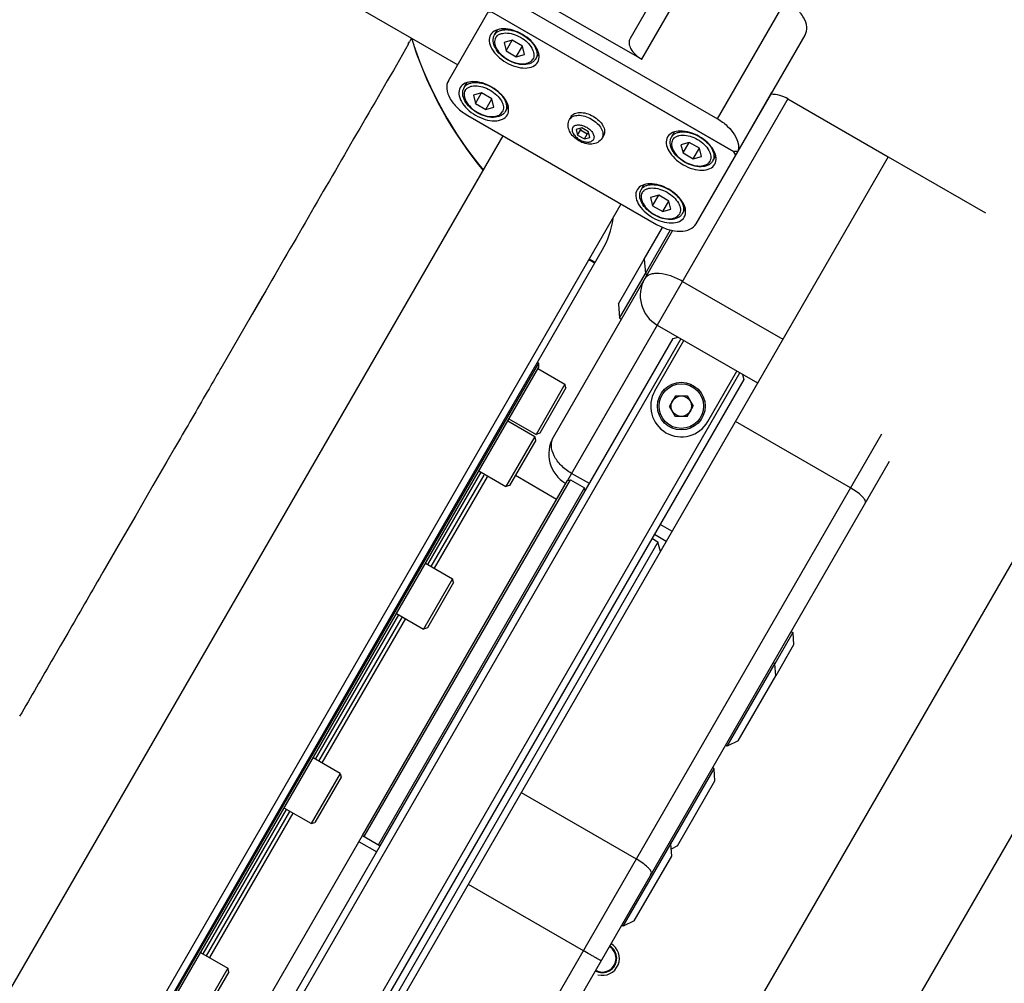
# Model space of a CAD drawing. Header units: millimetres. Extents: x 0 to 7560, y 0 to 5346.
# Tile 11 of 149: x 1505 to 1650, y 813 to 955. Entities that reach past the tile are written whole.
import ezdxf

# ---------------------------------------------------------------- set-up
doc = ezdxf.new("R2010")
doc.units = ezdxf.units.MM
for name, color, linetype in [('A2100203#AF1_ABL1389', 7, 'Continuous'), ('A2200401_ABL1314', 7, 'Continuous'), ('A2300501_ABL1332', 7, 'Continuous'), ('A2300601_ABL1551', 7, 'Continuous'), ('A2310201_ABL1508', 7, 'Continuous'), ('A2310201_ABL1674', 7, 'Continuous'), ('CSH-ST-M4-20_PBL1447', 7, 'Continuous'), ('CSH-ST-M4-20_PBL1448', 7, 'Continuous'), ('CSH-ST-M4-20_PBL1476', 7, 'Continuous'), ('CSH-ST-M4-20_PBL1480', 7, 'Continuous'), ('CSH-ST-M5-40_PBL1396', 7, 'Continuous'), ('CSH-ST-M5-40_PBL1397', 7, 'Continuous'), ('CSH-ST-M5-40_PBL1413', 7, 'Continuous'), ('CSH-ST-M5-40_PBL1418', 7, 'Continuous'), ('CSH-ST-M5-40_PBL1435', 7, 'Continuous'), ('CSH-ST-M5-40_PBL1441', 7, 'Continuous'), ('CSH-ST-M5-40_PBL1444', 7, 'Continuous'), ('M2001303_PBL1373', 7, 'Continuous'), ('M2002803_PBL1374', 7, 'Continuous'), ('M2100403_PBL1398', 7, 'Continuous'), ('M2100603_PBL1390', 7, 'Continuous'), ('M2100701_PLATE_PBL1391', 7, 'Continuous'), ('M2200901_PBL1315', 7, 'Continuous'), ('M2301901_PBL1474', 7, 'Continuous'), ('M2302701_PBL1446', 7, 'Continuous'), ('M2310301_PBL1509', 7, 'Continuous'), ('M2310301_PBL1675', 7, 'Continuous'), ('M9041802_PBL1443', 7, 'Continuous'), ('MISUMI_FCBBS3-5-25_PBL1449', 7, 'Continuous'), ('MISUMI_MTCSC6_PBL1419', 7, 'Continuous'), ('MISUMI_MTCSC6_PBL1436', 7, 'Continuous'), ('MISUMI_MTCSC6_PBL1437', 7, 'Continuous'), ('MISUMI_MTCSC6_PBL1442', 7, 'Continuous'), ('MISUMI_MTCSC8_PBL1452', 7, 'Continuous'), ('MISUMI_MTCSC8_PBL1453', 7, 'Continuous'), ('P9140504_BOLT_PBL1826', 7, 'Continuous'), ('P9140510_BOLT_PBL1445', 7, 'Continuous'), ('SUAH-083-050-ASY-03PZ_REDUC#AF5_ABL1393', 7, 'Continuous'), ('ZEUS_32_050_INTERNAL_GEAR_1_PBL1400', 7, 'Continuous'), ('ZEUS_32_050_UNIT_ASM_1#AF5_ABL1394', 7, 'Continuous'), ('ZEUS_32_050_XRB_PBL1395', 7, 'Continuous'), ('아래쪽_5_VBL1311', 7, 'Continuous')]:
    doc.layers.add(name, color=color, linetype=linetype)

# ---------------------------------------------------------------- blocks, each defined once
blk = doc.blocks.new('M2200901_PBL1315', base_point=(1804.37, 652.02))
at = {"layer": 'M2200901_PBL1315', "color": 7}
for p, q in [((1943.34, 904.35), (1850.63, 743.77)), ((1943.34, 904.35), (1957.63, 896.1)), ((1937.78, 855.73), (1920.9, 865.48)), ((1942.33, 863.61), (1674.49, 399.69)), ((1943.47, 859.58), (1678.59, 400.79)), ((1889.44, 811), (1906.33, 801.25)), ((1881.67, 797.54), (1898.56, 787.79))]:
    blk.add_line(p, q, dxfattribs=at)
for points, knots in [([(1940, 853.57), (1940.06, 853.68), (1939.97, 853.94), (1939.76, 854.21), (1939.11, 854.91), (1938.4, 855.37), (1937.78, 855.73)], [0, 0, 0, 0, 0.115222, 0.211053, 0.333085, 1, 1, 1, 1]), ([(1908.55, 799.1), (1908.61, 799.2), (1908.52, 799.47), (1908.31, 799.74), (1907.66, 800.43), (1906.95, 800.9), (1906.33, 801.25)], [0, 0, 0, 0, 0.115222, 0.211053, 0.333085, 1, 1, 1, 1]), ([(1901.17, 786.31), (1901.17, 786.31), (1901.14, 786.33), (1901.11, 786.33), (1901.04, 786.38), (1900.92, 786.44), (1900.7, 786.57), (1900.38, 786.75), (1899.99, 786.97), (1899.37, 787.32), (1898.89, 787.6), (1898.56, 787.79)], [0, 0, 0, 0, 0.004867, 0.019281, 0.043133, 0.076198, 0.168606, 0.29296, 0.444484, 0.617357, 1, 1, 1, 1])]:
    blk.add_open_spline(points, degree=3, knots=knots, dxfattribs=at)
blk = doc.blocks.new('M9041802_PBL1443', base_point=(1918.61, 880.7))
at = {"layer": 'M9041802_PBL1443', "color": 7}
for p, q in [((1928.62, 912.85), (1896.26, 856.82)), ((1928.62, 912.85), (1943.34, 904.35)), ((1943.34, 904.35), (1927.76, 877.37)), ((1911.68, 893.51), (1894.18, 863.21)), ((1913.14, 886.05), (1927.87, 877.55)), ((1909.43, 879.63), (1924.16, 871.13)), ((1899.46, 856.35), (1896.86, 857.85)), ((1911.58, 849.35), (1909.85, 850.35)), ((1910.73, 847.88), (1909, 848.88))]:
    blk.add_line(p, q, dxfattribs=at)
for centre, start, end in [((1926.12, 908.52), 60, 90.011), ((1911.93, 883.96), 150.0001, 239.9999), ((1898.51, 860.71), 150, 240)]:
    blk.add_arc(centre, 5, start, end, dxfattribs=at)
for points, knots in [([(1913.14, 886.05), (1912.59, 886.37), (1911.49, 886.88), (1910.06, 887.22), (1909.04, 887.22), (1908.27, 887.08), (1907.77, 886.75), (1907.6, 886.46)], [0, 0, 0, 0, 0.321599, 0.606919, 0.72779, 0.832199, 1, 1, 1, 1]), ([(1896.86, 857.85), (1896.31, 858.17), (1895.31, 858.93), (1894.24, 860.33), (1893.76, 861.84), (1893.96, 862.83), (1894.18, 863.21)], [0, 0, 0, 0, 0.294683, 0.565514, 0.798388, 1, 1, 1, 1])]:
    blk.add_open_spline(points, degree=3, knots=knots, dxfattribs=at)
blk = doc.blocks.new('MISUMI_MTCSC8_PBL1452', base_point=(1905.71, 884.9))
at = {"layer": 'MISUMI_MTCSC8_PBL1452', "color": 7}
for p, q in [((1903.74, 882.76), (1907.52, 889.3)), ((1903.9, 880.64), (1907.68, 887.19)), ((1903.74, 882.76), (1903.9, 880.64)), ((1903.9, 880.64), (1904.16, 880.49))]:
    blk.add_line(p, q, dxfattribs=at)
blk = doc.blocks.new('MISUMI_MTCSC8_PBL1453', base_point=(1909.45, 890.51))
at = {"layer": 'MISUMI_MTCSC8_PBL1453', "color": 7}
for p, q in [((1907.52, 889.3), (1910.22, 893.98)), ((1907.68, 887.19), (1911.38, 893.6)), ((1907.52, 889.3), (1907.68, 887.19)), ((1907.68, 887.19), (1907.94, 887.04))]:
    blk.add_line(p, q, dxfattribs=at)
blk = doc.blocks.new('A2200401_ABL1314', base_point=(1804.35, 656.61))
at = {"layer": 'M2200901_PBL1315'}
blk.add_blockref('M2200901_PBL1315', (1804.37, 652.02), dxfattribs=at)
at = {"layer": 'M9041802_PBL1443'}
blk.add_blockref('M9041802_PBL1443', (1918.61, 880.7), dxfattribs=at)
at = {"layer": 'MISUMI_MTCSC8_PBL1452'}
blk.add_blockref('MISUMI_MTCSC8_PBL1452', (1905.71, 884.9), dxfattribs=at)
at = {"layer": 'MISUMI_MTCSC8_PBL1453'}
blk.add_blockref('MISUMI_MTCSC8_PBL1453', (1909.45, 890.51), dxfattribs=at)
blk = doc.blocks.new('M2302701_PBL1446', base_point=(1908.13, 938.05))
at = {"layer": 'M2302701_PBL1446', "color": 7}
for p, q in [((1920.96, 971), (1914.77, 967.63)), ((1919.07, 966.27), (1920.84, 969.34)), ((1914.46, 967.34), (1913.18, 965.12)), ((1914.77, 967.63), (1913.6, 965.61)), ((1921.26, 966.31), (1922.47, 968.4)), ((1884.88, 926.09), (1897.93, 948.7)), ((1899.1, 948.72), (1891.07, 934.82)), ((1891.93, 934.32), (1899.96, 948.22)), ((1899.1, 948.72), (1897.93, 948.7)), ((1899.1, 948.72), (1899.96, 948.22)), ((1898.34, 939.42), (1895.43, 934.37)), ((1928.29, 927.29), (1913.57, 935.79)), ((1889.9, 934.8), (1891.07, 934.82)), ((1891.07, 934.82), (1891.93, 934.32)), ((1907.14, 918.65), (1915.17, 932.55)), ((1911.33, 931.92), (1905.44, 921.7)), ((1888.82, 926.91), (1889.82, 928.65)), ((1889.82, 928.65), (1907.14, 918.65)), ((1888.82, 926.91), (1918.26, 909.91)), ((1918.26, 909.91), (1928.29, 927.29)), ((1885.16, 925.58), (1884.88, 926.09)), ((1920.64, 905.1), (1885.16, 925.58)), ((1925.85, 913.05), (1931.13, 922.21)), ((1921.24, 905.13), (1926.25, 913.82)), ((1921.24, 905.13), (1920.64, 905.1))]:
    blk.add_line(p, q, dxfattribs=at)
blk.add_arc((1924.55, 914.42), 1.8, 330.0408, 340.6339, dxfattribs=at)
blk.add_open_spline([(1914.77, 967.63), (1914.65, 967.56), (1914.53, 967.46), (1914.46, 967.34)], degree=3, dxfattribs=at)
for points, knots in [([(1903.45, 948.27), (1903.33, 948.06), (1902.89, 947.7), (1902, 947.56), (1900.98, 947.73), (1900.29, 948.03), (1899.96, 948.22)], [0, 0, 0, 0, 0.190102, 0.419661, 0.695552, 1, 1, 1, 1]), ([(1915.17, 932.55), (1914.83, 932.75), (1914.23, 933.19), (1913.58, 933.99), (1913.25, 934.83), (1913.34, 935.4), (1913.46, 935.6)], [0, 0, 0, 0, 0.304448, 0.580339, 0.809898, 1, 1, 1, 1]), ([(1891.93, 934.32), (1892.27, 934.13), (1892.95, 933.83), (1893.97, 933.66), (1894.87, 933.8), (1895.31, 934.16), (1895.43, 934.37)], [0, 0, 0, 0, 0.304448, 0.580339, 0.809898, 1, 1, 1, 1]), ([(1889.82, 928.65), (1889.48, 928.84), (1888.8, 929.14), (1887.78, 929.31), (1886.89, 929.17), (1886.45, 928.81), (1886.33, 928.6)], [0, 0, 0, 0, 0.304448, 0.580339, 0.809898, 1, 1, 1, 1]), ([(1885.32, 926.86), (1885.44, 927.07), (1885.88, 927.43), (1886.78, 927.57), (1887.8, 927.4), (1888.48, 927.11), (1888.82, 926.91)], [0, 0, 0, 0, 0.190102, 0.419661, 0.695552, 1, 1, 1, 1]), ([(1931.13, 922.21), (1931.33, 922.56), (1931.49, 923.49), (1930.94, 924.9), (1929.85, 926.24), (1928.85, 926.97), (1928.29, 927.29)], [0, 0, 0, 0, 0.190097, 0.419659, 0.69556, 1, 1, 1, 1]), ([(1905.44, 921.7), (1905.32, 921.49), (1905.22, 920.93), (1905.55, 920.09), (1906.21, 919.29), (1906.81, 918.84), (1907.14, 918.65)], [0, 0, 0, 0, 0.190102, 0.419661, 0.695552, 1, 1, 1, 1]), ([(1918.26, 909.91), (1918.78, 909.62), (1920.31, 908.55), (1921.68, 906.4), (1921.24, 905.13)], [0, 0, 0, 0, 0.308609, 1, 1, 1, 1])]:
    blk.add_open_spline(points, degree=3, knots=knots, dxfattribs=at)
blk = doc.blocks.new('CSH-ST-M4-20_PBL1447', base_point=(1884.21, 912.69))
at = {"layer": 'CSH-ST-M4-20_PBL1447', "color": 7}
for p, q in [((1881.07, 914.49), (1881.5, 915.24)), ((1883.65, 913.71), (1882.46, 913.37)), ((1882.76, 912.16), (1883.65, 913.71)), ((1885.15, 912.84), (1883.65, 913.71)), ((1882.46, 913.37), (1882.76, 912.16)), ((1882.76, 912.16), (1884.26, 911.29)), ((1884.26, 911.29), (1885.15, 912.84)), ((1885.46, 911.63), (1885.15, 912.84)), ((1884.26, 911.29), (1885.46, 911.63)), ((1887.13, 910.99), (1887.56, 911.74))]:
    blk.add_line(p, q, dxfattribs=at)
for points, knots in [([(1881.07, 914.49), (1881.14, 914.61), (1881.32, 914.84), (1881.7, 915.08), (1882.17, 915.22), (1882.92, 915.29), (1883.96, 915.12), (1885.17, 914.59), (1886.23, 913.81), (1886.9, 913), (1887.21, 912.32), (1887.32, 911.84), (1887.3, 911.38), (1887.2, 911.11), (1887.13, 910.99)], [0, 0, 0, 0, 0.046426, 0.095837, 0.150341, 0.210855, 0.348318, 0.5, 0.651682, 0.789145, 0.849659, 0.904163, 0.953574, 1, 1, 1, 1]), ([(1887.13, 910.99), (1887.05, 910.86), (1886.84, 910.61), (1886.28, 910.24), (1885.34, 910.06), (1884.15, 910.25), (1882.96, 910.77), (1881.92, 911.54), (1881.15, 912.48), (1880.84, 913.38), (1880.87, 914.05), (1880.99, 914.36), (1881.07, 914.49)], [0, 0, 0, 0, 0.051709, 0.10497, 0.221007, 0.35453, 0.500006, 0.645481, 0.779, 0.895033, 0.948292, 1, 1, 1, 1]), ([(1881.23, 914.07), (1881.17, 913.97), (1881.08, 913.72), (1881.06, 913.32), (1881.16, 912.88), (1881.44, 912.27), (1882.04, 911.54), (1882.99, 910.83), (1884.08, 910.36), (1885.02, 910.2), (1885.69, 910.27), (1886.11, 910.4), (1886.46, 910.62), (1886.62, 910.82), (1886.68, 910.92)], [0, 0, 0, 0, 0.046426, 0.095837, 0.150341, 0.210855, 0.348318, 0.5, 0.651682, 0.789145, 0.849659, 0.904163, 0.953574, 1, 1, 1, 1]), ([(1881.23, 914.07), (1881.29, 914.18), (1881.46, 914.38), (1881.8, 914.6), (1882.22, 914.73), (1882.9, 914.8), (1883.83, 914.64), (1884.92, 914.17), (1885.87, 913.46), (1886.48, 912.73), (1886.76, 912.11), (1886.85, 911.68), (1886.84, 911.28), (1886.75, 911.03), (1886.68, 910.92)], [0, 0, 0, 0, 0.046426, 0.095837, 0.150341, 0.210855, 0.348318, 0.5, 0.651682, 0.789145, 0.849659, 0.904163, 0.953574, 1, 1, 1, 1])]:
    blk.add_open_spline(points, degree=3, knots=knots, dxfattribs=at)
blk = doc.blocks.new('CSH-ST-M4-20_PBL1448', base_point=(1888.68, 920.44))
at = {"layer": 'CSH-ST-M4-20_PBL1448', "color": 7}
for p, q in [((1885.54, 922.24), (1885.97, 922.99)), ((1888.13, 921.46), (1886.93, 921.11)), ((1886.93, 921.11), (1887.23, 919.91)), ((1887.23, 919.91), (1888.13, 921.46)), ((1889.63, 920.59), (1888.13, 921.46)), ((1887.23, 919.91), (1888.73, 919.04)), ((1888.73, 919.04), (1889.63, 920.59)), ((1888.73, 919.04), (1889.93, 919.38)), ((1889.93, 919.38), (1889.63, 920.59)), ((1891.6, 918.74), (1892.03, 919.49))]:
    blk.add_line(p, q, dxfattribs=at)
for points, knots in [([(1891.6, 918.74), (1891.52, 918.61), (1891.32, 918.36), (1890.75, 917.98), (1889.82, 917.81), (1888.62, 918), (1887.43, 918.52), (1886.39, 919.29), (1885.63, 920.23), (1885.31, 921.13), (1885.35, 921.8), (1885.46, 922.11), (1885.54, 922.24)], [0, 0, 0, 0, 0.051709, 0.10497, 0.221007, 0.35453, 0.500006, 0.645481, 0.779, 0.895033, 0.948292, 1, 1, 1, 1]), ([(1885.54, 922.24), (1885.61, 922.36), (1885.79, 922.58), (1886.18, 922.83), (1886.65, 922.97), (1887.39, 923.04), (1888.43, 922.87), (1889.64, 922.34), (1890.7, 921.56), (1891.37, 920.75), (1891.68, 920.06), (1891.79, 919.58), (1891.77, 919.13), (1891.67, 918.86), (1891.6, 918.74)], [0, 0, 0, 0, 0.046426, 0.095837, 0.150341, 0.210855, 0.348318, 0.5, 0.651682, 0.789145, 0.849659, 0.904163, 0.953574, 1, 1, 1, 1]), ([(1885.7, 921.82), (1885.76, 921.93), (1885.93, 922.13), (1886.27, 922.35), (1886.7, 922.48), (1887.37, 922.55), (1888.31, 922.39), (1889.39, 921.92), (1890.35, 921.21), (1890.95, 920.48), (1891.23, 919.86), (1891.33, 919.43), (1891.31, 919.03), (1891.22, 918.78), (1891.16, 918.67)], [0, 0, 0, 0, 0.046426, 0.095837, 0.150341, 0.210855, 0.348318, 0.5, 0.651682, 0.789145, 0.849659, 0.904163, 0.953574, 1, 1, 1, 1]), ([(1885.7, 921.82), (1885.64, 921.72), (1885.55, 921.47), (1885.53, 921.07), (1885.63, 920.63), (1885.91, 920.02), (1886.51, 919.29), (1887.47, 918.58), (1888.56, 918.11), (1889.49, 917.95), (1890.16, 918.02), (1890.59, 918.15), (1890.93, 918.37), (1891.1, 918.57), (1891.16, 918.67)], [0, 0, 0, 0, 0.046426, 0.095837, 0.150341, 0.210855, 0.348318, 0.5, 0.651682, 0.789145, 0.849659, 0.904163, 0.953574, 1, 1, 1, 1])]:
    blk.add_open_spline(points, degree=3, knots=knots, dxfattribs=at)
blk = doc.blocks.new('MISUMI_FCBBS3-5-25_PBL1449', base_point=(1899.02, 908.53))
at = {"layer": 'MISUMI_FCBBS3-5-25_PBL1449', "color": 7}
for p, q in [((1896.8, 910.25), (1896.56, 909.83)), ((1898.34, 908.57), (1897.54, 908.34)), ((1897.54, 908.34), (1897.74, 907.53)), ((1897.74, 907.53), (1898.16, 908.26)), ((1898.16, 908.26), (1898.1, 908.5)), ((1899.16, 907.68), (1898.16, 908.26)), ((1899.34, 907.99), (1898.34, 908.57)), ((1899.4, 907.75), (1899.16, 907.68)), ((1899.54, 907.18), (1899.34, 907.99)), ((1897.74, 907.53), (1898.74, 906.96)), ((1898.74, 906.96), (1899.16, 907.68)), ((1898.74, 906.96), (1899.54, 907.18)), ((1901.57, 907.5), (1901.33, 907.08))]:
    blk.add_line(p, q, dxfattribs=at)
for points, knots in [([(1896.8, 910.25), (1896.86, 910.34), (1897, 910.52), (1897.3, 910.71), (1897.67, 910.82), (1898.26, 910.88), (1899.08, 910.74), (1900.02, 910.33), (1900.86, 909.71), (1901.38, 909.08), (1901.63, 908.54), (1901.71, 908.16), (1901.7, 907.81), (1901.62, 907.59), (1901.57, 907.5)], [0, 0, 0, 0, 0.046425, 0.095837, 0.150341, 0.210855, 0.348318, 0.5, 0.651682, 0.789145, 0.849659, 0.904163, 0.953575, 1, 1, 1, 1]), ([(1901.33, 907.08), (1901.18, 906.82), (1900.71, 906.38), (1899.79, 906.15), (1898.83, 906.26), (1897.9, 906.65), (1897.1, 907.26), (1896.52, 908.04), (1896.26, 908.95), (1896.41, 909.57), (1896.56, 909.83)], [0, 0, 0, 0, 0.118928, 0.239383, 0.366263, 0.500035, 0.6338, 0.760661, 0.881087, 1, 1, 1, 1]), ([(1896.56, 909.83), (1896.62, 909.93), (1896.76, 910.1), (1897.06, 910.29), (1897.43, 910.41), (1898.02, 910.46), (1898.83, 910.33), (1899.78, 909.91), (1900.62, 909.3), (1901.14, 908.66), (1901.39, 908.12), (1901.47, 907.74), (1901.46, 907.39), (1901.38, 907.18), (1901.33, 907.08)], [0, 0, 0, 0, 0.046425, 0.095837, 0.150341, 0.210855, 0.348318, 0.5, 0.651682, 0.789145, 0.849659, 0.904163, 0.953575, 1, 1, 1, 1]), ([(1897.03, 908.64), (1896.96, 908.52), (1896.9, 908.19), (1897.09, 907.7), (1897.48, 907.23), (1898.01, 906.84), (1898.61, 906.57), (1899.21, 906.47), (1899.73, 906.55), (1899.99, 906.77), (1900.06, 906.89)], [0, 0, 0, 0, 0.095051, 0.209831, 0.34778, 0.5, 0.65222, 0.790169, 0.904949, 1, 1, 1, 1]), ([(1897.03, 908.64), (1897.1, 908.76), (1897.35, 908.97), (1897.88, 909.05), (1898.47, 908.95), (1899.08, 908.69), (1899.61, 908.3), (1899.99, 907.83), (1900.18, 907.34), (1900.13, 907.01), (1900.06, 906.89)], [0, 0, 0, 0, 0.095051, 0.209831, 0.34778, 0.5, 0.65222, 0.790169, 0.904949, 1, 1, 1, 1]), ([(1898.12, 908.5), (1898.15, 908.45), (1898.28, 908.24), (1898.49, 908.07), (1898.66, 907.97)], [0, 0, 0, 0, 0.227963, 1, 1, 1, 1]), ([(1898.66, 907.97), (1898.72, 907.93), (1898.95, 907.82), (1899.21, 907.76), (1899.4, 907.77)], [0, 0, 0, 0, 0.2686, 1, 1, 1, 1])]:
    blk.add_open_spline(points, degree=3, knots=knots, dxfattribs=at)
blk = doc.blocks.new('M2301901_PBL1474', base_point=(1902.18, 909.75))
at = {"layer": 'M2301901_PBL1474', "color": 7}
for p, q in [((1878.76, 915.5), (1884.88, 926.09)), ((1885.16, 925.58), (1884.58, 925.57)), ((1920.67, 905.08), (1885.16, 925.58)), ((1915.13, 894.5), (1925.85, 913.05)), ((1925.83, 913.08), (1925.85, 913.05)), ((1881.6, 910.42), (1909.31, 894.42)), ((1920.67, 905.08), (1920.68, 905.1)), ((1920.95, 904.57), (1920.67, 905.08))]:
    blk.add_line(p, q, dxfattribs=at)
for points, knots in [([(1884.97, 922.25), (1884.81, 921.97), (1884.68, 921.22), (1885.12, 920.1), (1886, 919.03), (1887.21, 918.13), (1888.59, 917.53), (1889.95, 917.3), (1891.15, 917.49), (1891.73, 917.97), (1891.89, 918.25)], [0, 0, 0, 0, 0.095056, 0.20983, 0.347781, 0.5, 0.652219, 0.79017, 0.904944, 1, 1, 1, 1]), ([(1891.89, 918.25), (1892.06, 918.53), (1892.18, 919.28), (1891.74, 920.4), (1890.87, 921.47), (1889.65, 922.37), (1888.27, 922.97), (1886.91, 923.19), (1885.72, 923.01), (1885.13, 922.53), (1884.97, 922.25)], [0, 0, 0, 0, 0.095056, 0.20983, 0.347781, 0.5, 0.652219, 0.79017, 0.904944, 1, 1, 1, 1]), ([(1878.76, 915.5), (1878.56, 915.15), (1878.41, 914.21), (1878.95, 912.81), (1880.05, 911.47), (1881.04, 910.74), (1881.6, 910.42)], [0, 0, 0, 0, 0.190112, 0.419659, 0.695539, 1, 1, 1, 1]), ([(1887.42, 910.5), (1887.58, 910.78), (1887.7, 911.53), (1887.27, 912.65), (1886.39, 913.72), (1885.18, 914.62), (1883.8, 915.22), (1882.43, 915.44), (1881.24, 915.26), (1880.65, 914.78), (1880.49, 914.5)], [0, 0, 0, 0, 0.095056, 0.20983, 0.347781, 0.5, 0.652219, 0.79017, 0.904944, 1, 1, 1, 1]), ([(1880.49, 914.5), (1880.33, 914.22), (1880.21, 913.47), (1880.65, 912.35), (1881.52, 911.28), (1882.74, 910.38), (1884.12, 909.78), (1885.48, 909.56), (1886.67, 909.74), (1887.26, 910.22), (1887.42, 910.5)], [0, 0, 0, 0, 0.095056, 0.20983, 0.347781, 0.5, 0.652219, 0.79017, 0.904944, 1, 1, 1, 1]), ([(1917.88, 903.25), (1918.04, 903.53), (1918.16, 904.28), (1917.72, 905.4), (1916.85, 906.47), (1915.63, 907.37), (1914.25, 907.97), (1912.89, 908.19), (1911.7, 908.01), (1911.11, 907.53), (1910.95, 907.25)], [0, 0, 0, 0, 0.095056, 0.20983, 0.347781, 0.5, 0.652219, 0.79017, 0.904944, 1, 1, 1, 1]), ([(1910.95, 907.25), (1910.79, 906.97), (1910.66, 906.22), (1911.1, 905.1), (1911.98, 904.03), (1913.19, 903.13), (1914.57, 902.53), (1915.93, 902.3), (1917.13, 902.49), (1917.72, 902.97), (1917.88, 903.25)], [0, 0, 0, 0, 0.095056, 0.20983, 0.347781, 0.5, 0.652219, 0.79017, 0.904944, 1, 1, 1, 1]), ([(1906.47, 899.5), (1906.31, 899.22), (1906.19, 898.47), (1906.63, 897.35), (1907.5, 896.28), (1908.72, 895.38), (1910.1, 894.78), (1911.46, 894.56), (1912.65, 894.74), (1913.24, 895.22), (1913.4, 895.5)], [0, 0, 0, 0, 0.095056, 0.20983, 0.347781, 0.5, 0.652219, 0.79017, 0.904944, 1, 1, 1, 1]), ([(1913.4, 895.5), (1913.56, 895.78), (1913.69, 896.53), (1913.25, 897.65), (1912.37, 898.72), (1911.16, 899.62), (1909.78, 900.22), (1908.41, 900.44), (1907.22, 900.26), (1906.63, 899.78), (1906.47, 899.5)], [0, 0, 0, 0, 0.095056, 0.20983, 0.347781, 0.5, 0.652219, 0.79017, 0.904944, 1, 1, 1, 1]), ([(1909.31, 894.42), (1909.87, 894.1), (1911, 893.6), (1912.71, 893.32), (1914.2, 893.55), (1914.93, 894.15), (1915.13, 894.5)], [0, 0, 0, 0, 0.304461, 0.580341, 0.809888, 1, 1, 1, 1])]:
    blk.add_open_spline(points, degree=3, knots=knots, dxfattribs=at)
blk = doc.blocks.new('CSH-ST-M4-20_PBL1476', base_point=(1910.19, 897.69))
at = {"layer": 'CSH-ST-M4-20_PBL1476', "color": 7}
for p, q in [((1907.05, 899.49), (1907.48, 900.24)), ((1909.64, 898.71), (1908.44, 898.37)), ((1908.44, 898.37), (1908.74, 897.16)), ((1908.74, 897.16), (1909.64, 898.71)), ((1911.14, 897.84), (1909.64, 898.71)), ((1910.24, 896.29), (1911.14, 897.84)), ((1911.44, 896.63), (1911.14, 897.84)), ((1908.74, 897.16), (1910.24, 896.29)), ((1910.24, 896.29), (1911.44, 896.63)), ((1913.11, 895.99), (1913.54, 896.74))]:
    blk.add_line(p, q, dxfattribs=at)
for points, knots in [([(1913.11, 895.99), (1913.03, 895.86), (1912.83, 895.61), (1912.26, 895.24), (1911.32, 895.06), (1910.13, 895.25), (1908.94, 895.77), (1907.9, 896.54), (1907.13, 897.48), (1906.82, 898.38), (1906.85, 899.05), (1906.97, 899.36), (1907.05, 899.49)], [0, 0, 0, 0, 0.051709, 0.10497, 0.221007, 0.35453, 0.500006, 0.645481, 0.779, 0.895033, 0.948292, 1, 1, 1, 1]), ([(1907.05, 899.49), (1907.12, 899.61), (1907.3, 899.84), (1907.68, 900.08), (1908.15, 900.22), (1908.9, 900.29), (1909.94, 900.12), (1911.15, 899.59), (1912.21, 898.81), (1912.88, 898), (1913.19, 897.32), (1913.3, 896.84), (1913.28, 896.38), (1913.18, 896.11), (1913.11, 895.99)], [0, 0, 0, 0, 0.046426, 0.095837, 0.150341, 0.210855, 0.348318, 0.5, 0.651682, 0.789145, 0.849659, 0.904163, 0.953574, 1, 1, 1, 1]), ([(1907.21, 899.07), (1907.15, 898.97), (1907.06, 898.72), (1907.04, 898.32), (1907.14, 897.88), (1907.42, 897.27), (1908.02, 896.54), (1908.98, 895.83), (1910.06, 895.36), (1911, 895.2), (1911.67, 895.27), (1912.09, 895.4), (1912.44, 895.62), (1912.6, 895.82), (1912.67, 895.92)], [0, 0, 0, 0, 0.046426, 0.095837, 0.150341, 0.210855, 0.348318, 0.5, 0.651682, 0.789145, 0.849659, 0.904163, 0.953574, 1, 1, 1, 1]), ([(1907.21, 899.07), (1907.27, 899.18), (1907.44, 899.38), (1907.78, 899.6), (1908.2, 899.73), (1908.88, 899.8), (1909.81, 899.64), (1910.9, 899.17), (1911.85, 898.46), (1912.46, 897.73), (1912.74, 897.11), (1912.83, 896.68), (1912.82, 896.28), (1912.73, 896.03), (1912.67, 895.92)], [0, 0, 0, 0, 0.046426, 0.095837, 0.150341, 0.210855, 0.348318, 0.5, 0.651682, 0.789145, 0.849659, 0.904163, 0.953574, 1, 1, 1, 1])]:
    blk.add_open_spline(points, degree=3, knots=knots, dxfattribs=at)
blk = doc.blocks.new('CSH-ST-M4-20_PBL1480', base_point=(1914.67, 905.44))
at = {"layer": 'CSH-ST-M4-20_PBL1480', "color": 7}
for p, q in [((1911.52, 907.24), (1911.95, 907.99)), ((1914.11, 906.46), (1912.91, 906.11)), ((1913.21, 904.91), (1914.11, 906.46)), ((1915.61, 905.59), (1914.11, 906.46)), ((1912.91, 906.11), (1913.21, 904.91)), ((1913.21, 904.91), (1914.71, 904.04)), ((1914.71, 904.04), (1915.61, 905.59)), ((1915.91, 904.38), (1915.61, 905.59)), ((1914.71, 904.04), (1915.91, 904.38)), ((1917.58, 903.74), (1918.01, 904.49))]:
    blk.add_line(p, q, dxfattribs=at)
for points, knots in [([(1911.52, 907.24), (1911.59, 907.36), (1911.77, 907.58), (1912.16, 907.83), (1912.63, 907.97), (1913.38, 908.04), (1914.41, 907.87), (1915.62, 907.34), (1916.68, 906.56), (1917.35, 905.75), (1917.66, 905.06), (1917.77, 904.58), (1917.75, 904.13), (1917.65, 903.86), (1917.58, 903.74)], [0, 0, 0, 0, 0.046426, 0.095837, 0.150341, 0.210855, 0.348318, 0.5, 0.651682, 0.789145, 0.849659, 0.904163, 0.953574, 1, 1, 1, 1]), ([(1917.58, 903.74), (1917.5, 903.61), (1917.3, 903.36), (1916.73, 902.98), (1915.8, 902.81), (1914.6, 903), (1913.41, 903.52), (1912.37, 904.29), (1911.61, 905.23), (1911.29, 906.13), (1911.33, 906.8), (1911.44, 907.11), (1911.52, 907.24)], [0, 0, 0, 0, 0.051709, 0.10497, 0.221007, 0.35453, 0.500006, 0.645481, 0.779, 0.895033, 0.948292, 1, 1, 1, 1]), ([(1911.68, 906.82), (1911.62, 906.72), (1911.53, 906.47), (1911.51, 906.07), (1911.61, 905.63), (1911.89, 905.02), (1912.5, 904.29), (1913.45, 903.58), (1914.54, 903.11), (1915.47, 902.95), (1916.15, 903.02), (1916.57, 903.15), (1916.91, 903.37), (1917.08, 903.57), (1917.14, 903.67)], [0, 0, 0, 0, 0.046426, 0.095837, 0.150341, 0.210855, 0.348318, 0.5, 0.651682, 0.789145, 0.849659, 0.904163, 0.953574, 1, 1, 1, 1]), ([(1911.68, 906.82), (1911.75, 906.93), (1911.91, 907.13), (1912.26, 907.35), (1912.68, 907.48), (1913.35, 907.55), (1914.29, 907.39), (1915.37, 906.92), (1916.33, 906.21), (1916.93, 905.48), (1917.21, 904.86), (1917.31, 904.43), (1917.29, 904.03), (1917.2, 903.78), (1917.14, 903.67)], [0, 0, 0, 0, 0.046426, 0.095837, 0.150341, 0.210855, 0.348318, 0.5, 0.651682, 0.789145, 0.849659, 0.904163, 0.953574, 1, 1, 1, 1])]:
    blk.add_open_spline(points, degree=3, knots=knots, dxfattribs=at)
blk = doc.blocks.new('M2310301_PBL1509', base_point=(1781.59, 705.19))
at = {"layer": 'M2310301_PBL1509', "color": 7}
for p, q in [((1659.05, 512.96), (1886.8, 907.42)), ((1676.38, 502.96), (1904.12, 897.42))]:
    blk.add_line(p, q, dxfattribs=at)
blk = doc.blocks.new('A2310201_ABL1508', base_point=(1781.59, 705.19))
at = {"layer": 'M2310301_PBL1509'}
blk.add_blockref('M2310301_PBL1509', (1781.59, 705.19), dxfattribs=at)
blk = doc.blocks.new('A2300501_ABL1332', base_point=(1787.6, 708.62))
at = {"layer": 'A2310201_ABL1508'}
blk.add_blockref('A2310201_ABL1508', (1781.59, 705.19), dxfattribs=at)
at = {"layer": 'CSH-ST-M4-20_PBL1447'}
blk.add_blockref('CSH-ST-M4-20_PBL1447', (1884.21, 912.69), dxfattribs=at)
at = {"layer": 'CSH-ST-M4-20_PBL1448'}
blk.add_blockref('CSH-ST-M4-20_PBL1448', (1888.68, 920.44), dxfattribs=at)
at = {"layer": 'CSH-ST-M4-20_PBL1476'}
blk.add_blockref('CSH-ST-M4-20_PBL1476', (1910.19, 897.69), dxfattribs=at)
at = {"layer": 'CSH-ST-M4-20_PBL1480'}
blk.add_blockref('CSH-ST-M4-20_PBL1480', (1914.67, 905.44), dxfattribs=at)
at = {"layer": 'M2301901_PBL1474'}
blk.add_blockref('M2301901_PBL1474', (1902.18, 909.75), dxfattribs=at)
at = {"layer": 'M2302701_PBL1446'}
blk.add_blockref('M2302701_PBL1446', (1908.13, 938.05), dxfattribs=at)
at = {"layer": 'MISUMI_FCBBS3-5-25_PBL1449'}
blk.add_blockref('MISUMI_FCBBS3-5-25_PBL1449', (1899.02, 908.53), dxfattribs=at)
blk = doc.blocks.new('M2001303_PBL1373', base_point=(1978.38, 993.35))
at = {"layer": 'M2001303_PBL1373', "color": 7}
blk.add_arc((1901.37, 786.66), 2.1, 240, 60, dxfattribs=at)
at = {"layer": 'M2001303_PBL1373', "color": 134}
blk.add_arc((1901.37, 786.66), 2.5, 255, 60, dxfattribs=at)
blk = doc.blocks.new('M2002803_PBL1374', base_point=(1774.47, 849.35))
at = {"layer": 'M2002803_PBL1374', "color": 7}
for p, q in [((1794.82, 967.12), (1880.13, 917.86)), ((1873.34, 921.78), (1873.34, 921.78)), ((1873.34, 921.78), (1873.68, 920.71)), ((1873.68, 920.72), (1873.69, 920.68)), ((1873.68, 920.71), (1873.68, 920.7)), ((1811.34, 734.72), (1901.34, 890.61)), ((1851.5, 883.88), (1845.36, 873.28)), ((1851.51, 883.91), (1849.96, 881.23)), ((1849.96, 881.23), (1849.45, 880.34)), ((1839.42, 863.02), (1838.56, 861.54)), ((1838.56, 861.54), (1837.44, 859.6)), ((1837.44, 859.6), (1835.4, 856.06)), ((1835.4, 856.06), (1832.86, 851.67)), ((1832.86, 851.67), (1831.22, 848.85)), ((1831.22, 848.85), (1830.58, 847.74)), ((1830.59, 847.74), (1828.05, 843.35)), ((1828.05, 843.35), (1827.84, 843)), ((1822.88, 834.41), (1821.83, 832.59)), ((1821.83, 832.59), (1820.78, 830.76))]:
    blk.add_line(p, q, dxfattribs=at)
for centre, radius, start, end in [((1827.95, 945.91), 51.41, 330.9324, 331.2787), ((1927.71, 938.86), 57, 198.5979, 219.7014), ((1890.08, 897.11), 13, 330, 351.8765), ((1927.56, 938.52), 56.74, 240.2475, 241.2574), ((1927.71, 938.86), 57, 240.2829, 241.2928)]:
    blk.add_arc(centre, radius, start, end, dxfattribs=at)
for points, knots in [([(1817.29, 954.14), (1818.42, 953.47), (1819.28, 950.87), (1819.28, 947.32), (1818.59, 941.56), (1816.23, 932.69), (1811.84, 920.29), (1805.78, 905.92), (1795.53, 884.22), (1780.54, 856.43), (1763.97, 829.55), (1750.3, 809.82), (1740.88, 797.38), (1732.34, 787.38), (1725.84, 780.91), (1721.19, 777.43), (1718.12, 775.65), (1715.44, 775.09), (1714.29, 775.74)], [0, 0, 0, 0, 0.018556, 0.03292, 0.051239, 0.099566, 0.162077, 0.236267, 0.319286, 0.499986, 0.680692, 0.763718, 0.837912, 0.900429, 0.948759, 0.967079, 0.981443, 1, 1, 1, 1]), ([(1872.89, 920.93), (1870.56, 916.75), (1863.37, 904.45), (1856.26, 892.1), (1851.51, 883.91)], [0, 0, 0, 0, 0.335669, 1, 1, 1, 1]), ([(1873.34, 921.78), (1873.35, 921.73), (1873.17, 921.54), (1873.11, 921.34), (1873.04, 921.2)], [0, 0, 0, 0, 0.263527, 1, 1, 1, 1]), ([(1845.37, 873.3), (1844.89, 872.46), (1842.9, 869.03), (1840.92, 865.61), (1839.42, 863.02)], [0, 0, 0, 0, 0.245309, 1, 1, 1, 1])]:
    blk.add_open_spline(points, degree=3, knots=knots, dxfattribs=at)
for points in [[(1873.68, 920.7), (1875.87, 914.08), (1879.37, 907.76), (1883.82, 902.38)], [(1827.84, 843), (1826.19, 840.14), (1824.53, 837.27), (1822.88, 834.41)], [(1820.78, 830.76), (1819.13, 827.91), (1817.48, 825.05), (1815.83, 822.19)]]:
    blk.add_open_spline(points, degree=3, dxfattribs=at)
blk = doc.blocks.new('M2100603_PBL1390', base_point=(1874.96, 802.95))
at = {"layer": 'M2100603_PBL1390', "color": 7}
for p, q in [((1912.9, 877.63), (1828.13, 730.8)), ((1868.75, 803.17), (1911.76, 877.65)), ((1909.06, 869.98), (1913.33, 877.38)), ((1911.76, 877.65), (1912.5, 877.85)), ((1848.21, 745.59), (1921.56, 872.63)), ((1922.15, 871.65), (1849.08, 745.09)), ((1916.86, 865.48), (1921.12, 872.88)), ((1921.95, 872.4), (1922.15, 871.65)), ((1827.76, 732.17), (1828.13, 730.8)), ((1832.89, 728.05), (1828.13, 730.8))]:
    blk.add_line(p, q, dxfattribs=at)
blk.add_arc((1912.96, 867.73), 4.5, 150, 330, dxfattribs=at)
blk = doc.blocks.new('M2100701_PLATE_PBL1391', base_point=(1846.71, 767.99))
at = {"layer": 'M2100701_PLATE_PBL1391', "color": 7}
for p, q in [((1824.66, 732.8), (1866.16, 804.68)), ((1865.65, 803.78), (1868.24, 802.28)), ((1866.16, 804.68), (1868.76, 803.18)), ((1827.26, 731.3), (1868.76, 803.18)), ((1827.26, 731.3), (1824.66, 732.8))]:
    blk.add_line(p, q, dxfattribs=at)
blk = doc.blocks.new('ZEUS_32_050_XRB_PBL1395', base_point=(1856.43, 812.61))
at = {"layer": 'ZEUS_32_050_XRB_PBL1395', "color": 7}
for p, q in [((1821.02, 751.07), (1892.02, 874.05)), ((1821.52, 751.36), (1892.02, 873.47)), ((1892.02, 874.05), (1891.84, 874.15)), ((1892.02, 873.47), (1892.02, 874.05)), ((1875.76, 844.46), (1883.59, 858.02)), ((1876.26, 844.17), (1884.01, 857.6)), ((1859.26, 815.89), (1871.51, 837.1)), ((1859.76, 815.59), (1872.01, 836.81)), ((1842.76, 787.31), (1855.01, 808.52)), ((1843.26, 787.02), (1855.51, 808.23)), ((1830.68, 766.39), (1838.51, 779.95)), ((1831.18, 766.09), (1839.01, 779.65)), ((1821.02, 751.07), (1820.84, 751.18)), ((1821.52, 751.36), (1821.02, 751.07))]:
    blk.add_line(p, q, dxfattribs=at)
blk = doc.blocks.new('ZEUS_32_050_INTERNAL_GEAR_1_PBL1400', base_point=(1863.14, 808.16))
at = {"layer": 'ZEUS_32_050_INTERNAL_GEAR_1_PBL1400', "color": 7}
for p, q in [((1884.45, 857.35), (1876.7, 843.92)), ((1894.66, 854.04), (1888.6, 857.54)), ((1872.45, 836.56), (1860.2, 815.34)), ((1855.95, 807.98), (1843.7, 786.77)), ((1839.45, 779.4), (1831.62, 765.84)), ((1839.66, 758.78), (1833.6, 762.28))]:
    blk.add_line(p, q, dxfattribs=at)
blk = doc.blocks.new('ZEUS_32_050_UNIT_ASM_1#AF5_ABL1394', base_point=(1857.75, 812.61))
at = {"layer": 'ZEUS_32_050_INTERNAL_GEAR_1_PBL1400'}
blk.add_blockref('ZEUS_32_050_INTERNAL_GEAR_1_PBL1400', (1863.14, 808.16), dxfattribs=at)
at = {"layer": 'ZEUS_32_050_XRB_PBL1395'}
blk.add_blockref('ZEUS_32_050_XRB_PBL1395', (1856.43, 812.61), dxfattribs=at)
blk = doc.blocks.new('SUAH-083-050-ASY-03PZ_REDUC#AF5_ABL1393', base_point=(1857.75, 812.61))
at = {"layer": 'ZEUS_32_050_UNIT_ASM_1#AF5_ABL1394'}
blk.add_blockref('ZEUS_32_050_UNIT_ASM_1#AF5_ABL1394', (1857.75, 812.61), dxfattribs=at)
blk = doc.blocks.new('CSH-ST-M5-40_PBL1396', base_point=(1825.84, 754.11))
at = {"layer": 'CSH-ST-M5-40_PBL1396', "color": 7}
for p, q in [((1825.9, 758.94), (1829.88, 756.64)), ((1829.88, 756.64), (1825.63, 749.28)), ((1830.03, 756.09), (1826.18, 749.42)), ((1830.03, 756.09), (1829.88, 756.64)), ((1821.65, 751.58), (1825.63, 749.28)), ((1826.18, 749.42), (1825.63, 749.28))]:
    blk.add_line(p, q, dxfattribs=at)
blk = doc.blocks.new('CSH-ST-M5-40_PBL1397', base_point=(1830.26, 761.76))
at = {"layer": 'CSH-ST-M5-40_PBL1397', "color": 7}
for p, q in [((1830.32, 766.59), (1834.3, 764.29)), ((1834.3, 764.29), (1830.05, 756.93)), ((1834.45, 763.75), (1830.6, 757.08)), ((1834.45, 763.75), (1834.3, 764.29)), ((1826.07, 759.23), (1830.05, 756.93)), ((1830.6, 757.08), (1830.05, 756.93))]:
    blk.add_line(p, q, dxfattribs=at)
blk = doc.blocks.new('M2100403_PBL1398', base_point=(1880.77, 802.99))
at = {"layer": 'M2100403_PBL1398', "color": 7}
for p, q in [((1866.16, 804.68), (1896.26, 856.82)), ((1866.42, 804.53), (1896.67, 856.93)), ((1868.5, 803.33), (1898.75, 855.73)), ((1896.26, 856.82), (1896.67, 856.93)), ((1896.67, 856.93), (1898.75, 855.73)), ((1898.86, 855.32), (1898.75, 855.73)), ((1909.52, 847.78), (1852.52, 749.05)), ((1909.52, 847.78), (1908.65, 848.28)), ((1909.89, 846.41), (1909.52, 847.78)), ((1852.52, 749.05), (1851.65, 749.55)), ((1853.89, 749.42), (1852.52, 749.05))]:
    blk.add_line(p, q, dxfattribs=at)
blk = doc.blocks.new('CSH-ST-M5-40_PBL1413', base_point=(1842.34, 782.68))
at = {"layer": 'CSH-ST-M5-40_PBL1413', "color": 7}
for p, q in [((1842.4, 787.52), (1846.38, 785.22)), ((1846.38, 785.22), (1842.13, 777.85)), ((1846.53, 784.67), (1846.38, 785.22)), ((1846.53, 784.67), (1842.68, 778)), ((1838.15, 780.15), (1842.13, 777.85)), ((1842.68, 778), (1842.13, 777.85))]:
    blk.add_line(p, q, dxfattribs=at)
blk = doc.blocks.new('CSH-ST-M5-40_PBL1418', base_point=(1858.84, 811.26))
at = {"layer": 'CSH-ST-M5-40_PBL1418', "color": 7}
for p, q in [((1862.88, 813.79), (1858.9, 816.09)), ((1862.88, 813.79), (1858.63, 806.43)), ((1862.88, 813.79), (1863.03, 813.25)), ((1863.03, 813.25), (1859.18, 806.58)), ((1858.63, 806.43), (1854.65, 808.73)), ((1858.63, 806.43), (1859.18, 806.58))]:
    blk.add_line(p, q, dxfattribs=at)
blk = doc.blocks.new('CSH-ST-M5-40_PBL1435', base_point=(1875.34, 839.84))
at = {"layer": 'CSH-ST-M5-40_PBL1435', "color": 7}
for p, q in [((1875.4, 844.67), (1879.38, 842.37)), ((1879.38, 842.37), (1875.13, 835.01)), ((1879.53, 841.83), (1875.68, 835.16)), ((1879.53, 841.83), (1879.38, 842.37)), ((1871.15, 837.31), (1875.13, 835.01)), ((1875.68, 835.16), (1875.13, 835.01))]:
    blk.add_line(p, q, dxfattribs=at)
blk = doc.blocks.new('CSH-ST-M5-40_PBL1441', base_point=(1887.42, 860.76))
at = {"layer": 'CSH-ST-M5-40_PBL1441', "color": 7}
for p, q in [((1887.48, 865.59), (1891.46, 863.29)), ((1891.46, 863.29), (1887.21, 855.93)), ((1891.61, 862.75), (1891.46, 863.29)), ((1891.61, 862.75), (1887.76, 856.08)), ((1883.23, 858.23), (1887.21, 855.93)), ((1887.76, 856.08), (1887.21, 855.93))]:
    blk.add_line(p, q, dxfattribs=at)
blk = doc.blocks.new('CSH-ST-M5-40_PBL1444', base_point=(1891.84, 868.42))
at = {"layer": 'CSH-ST-M5-40_PBL1444', "color": 7}
for p, q in [((1891.9, 873.25), (1895.88, 870.95)), ((1895.88, 870.95), (1891.63, 863.59)), ((1896.03, 870.41), (1892.18, 863.74)), ((1896.03, 870.41), (1895.88, 870.95)), ((1887.65, 865.89), (1891.63, 863.59)), ((1892.18, 863.74), (1891.63, 863.59))]:
    blk.add_line(p, q, dxfattribs=at)
blk = doc.blocks.new('P9140510_BOLT_PBL1445', base_point=(1912.96, 867.73))
at = {"layer": 'P9140510_BOLT_PBL1445', "color": 7}
for p, q in [((1912.09, 869.23), (1911.23, 867.73)), ((1912.09, 869.23), (1913.82, 869.23)), ((1913.82, 869.23), (1914.69, 867.73)), ((1912.09, 866.23), (1911.23, 867.73)), ((1913.82, 866.23), (1914.69, 867.73)), ((1913.82, 866.23), (1912.09, 866.23))]:
    blk.add_line(p, q, dxfattribs=at)
for radius in [3.5, 3.27, 1.5]:
    blk.add_circle((1912.96, 867.73), radius, dxfattribs=at)
blk = doc.blocks.new('A2100203#AF1_ABL1389', base_point=(1871.5, 802.95))
at = {"layer": 'CSH-ST-M5-40_PBL1396'}
blk.add_blockref('CSH-ST-M5-40_PBL1396', (1825.84, 754.11), dxfattribs=at)
at = {"layer": 'CSH-ST-M5-40_PBL1397'}
blk.add_blockref('CSH-ST-M5-40_PBL1397', (1830.26, 761.76), dxfattribs=at)
at = {"layer": 'CSH-ST-M5-40_PBL1413'}
blk.add_blockref('CSH-ST-M5-40_PBL1413', (1842.34, 782.68), dxfattribs=at)
at = {"layer": 'CSH-ST-M5-40_PBL1418'}
blk.add_blockref('CSH-ST-M5-40_PBL1418', (1858.84, 811.26), dxfattribs=at)
at = {"layer": 'CSH-ST-M5-40_PBL1435'}
blk.add_blockref('CSH-ST-M5-40_PBL1435', (1875.34, 839.84), dxfattribs=at)
at = {"layer": 'CSH-ST-M5-40_PBL1441'}
blk.add_blockref('CSH-ST-M5-40_PBL1441', (1887.42, 860.76), dxfattribs=at)
at = {"layer": 'CSH-ST-M5-40_PBL1444'}
blk.add_blockref('CSH-ST-M5-40_PBL1444', (1891.84, 868.42), dxfattribs=at)
at = {"layer": 'M2100403_PBL1398'}
blk.add_blockref('M2100403_PBL1398', (1880.77, 802.99), dxfattribs=at)
at = {"layer": 'M2100603_PBL1390'}
blk.add_blockref('M2100603_PBL1390', (1874.96, 802.95), dxfattribs=at)
at = {"layer": 'M2100701_PLATE_PBL1391'}
blk.add_blockref('M2100701_PLATE_PBL1391', (1846.71, 767.99), dxfattribs=at)
at = {"layer": 'P9140510_BOLT_PBL1445'}
blk.add_blockref('P9140510_BOLT_PBL1445', (1912.96, 867.73), dxfattribs=at)
at = {"layer": 'SUAH-083-050-ASY-03PZ_REDUC#AF5_ABL1393'}
blk.add_blockref('SUAH-083-050-ASY-03PZ_REDUC#AF5_ABL1393', (1857.75, 812.61), dxfattribs=at)
blk = doc.blocks.new('MISUMI_MTCSC6_PBL1419', base_point=(1907.86, 797.5))
at = {"layer": 'MISUMI_MTCSC6_PBL1419', "color": 7}
for p, q in [((1904.43, 791.36), (1911.43, 803.48)), ((1911.43, 803.48), (1911.17, 803.63)), ((1911.55, 801.68), (1911.43, 803.48)), ((1906.05, 792.16), (1911.55, 801.68)), ((1908.44, 798.9), (1908.55, 799.1)), ((1906.05, 792.16), (1904.43, 791.36)), ((1904.43, 791.36), (1904.17, 791.51))]:
    blk.add_line(p, q, dxfattribs=at)
blk = doc.blocks.new('MISUMI_MTCSC6_PBL1436', base_point=(1914.67, 808.68))
at = {"layer": 'MISUMI_MTCSC6_PBL1436', "color": 7}
for p, q in [((1911.43, 803.48), (1917.79, 814.49)), ((1917.79, 814.49), (1917.53, 814.64)), ((1917.9, 812.7), (1917.79, 814.49)), ((1912.4, 803.17), (1917.9, 812.7)), ((1912.4, 803.17), (1911.48, 802.71))]:
    blk.add_line(p, q, dxfattribs=at)
blk = doc.blocks.new('MISUMI_MTCSC6_PBL1437', base_point=(1923.12, 823.93))
at = {"layer": 'MISUMI_MTCSC6_PBL1437', "color": 7}
for p, q in [((1919.69, 817.8), (1926.69, 829.92)), ((1926.69, 829.92), (1926.43, 830.07)), ((1926.81, 828.12), (1926.69, 829.92)), ((1921.31, 818.59), (1926.81, 828.12)), ((1921.31, 818.59), (1919.69, 817.8)), ((1919.69, 817.8), (1919.43, 817.95))]:
    blk.add_line(p, q, dxfattribs=at)
blk = doc.blocks.new('MISUMI_MTCSC6_PBL1442', base_point=(1928.07, 831.38))
at = {"layer": 'MISUMI_MTCSC6_PBL1442', "color": 7}
for p, q in [((1929.33, 834.48), (1926.69, 829.92)), ((1929.07, 834.63), (1929.33, 834.48)), ((1929.33, 834.48), (1929.44, 832.68)), ((1929.44, 832.68), (1926.81, 828.12))]:
    blk.add_line(p, q, dxfattribs=at)
blk = doc.blocks.new('P9140504_BOLT_PBL1826', base_point=(1901.37, 786.66))
at = {"layer": 'P9140504_BOLT_PBL1826', "color": 7}
blk.add_arc((1901.37, 786.66), 2.01, 240.0006, 60.0006, dxfattribs=at)
blk = doc.blocks.new('M2310301_PBL1675', base_point=(2363.84, 1041.35))
at = {"layer": 'M2310301_PBL1675', "color": 7}
for p, q in [((2136.09, 1051.35), (2591.58, 1051.35)), ((2136.09, 1031.35), (2591.58, 1031.35))]:
    blk.add_line(p, q, dxfattribs=at)
blk = doc.blocks.new('A2310201_ABL1674', base_point=(2363.84, 1041.35))
at = {"layer": 'M2310301_PBL1675'}
blk.add_blockref('M2310301_PBL1675', (2363.84, 1041.35), dxfattribs=at)
blk = doc.blocks.new('A2300601_ABL1551', base_point=(2358.7, 1039.85))
at = {"layer": 'A2310201_ABL1674'}
blk.add_blockref('A2310201_ABL1674', (2363.84, 1041.35), dxfattribs=at)
blk = doc.blocks.new('아래쪽_5_VBL1311', base_point=(2149.54, 993.35))
at = {"layer": 'A2100203#AF1_ABL1389'}
blk.add_blockref('A2100203#AF1_ABL1389', (1871.5, 802.95), dxfattribs=at)
at = {"layer": 'A2200401_ABL1314'}
blk.add_blockref('A2200401_ABL1314', (1804.35, 656.61), dxfattribs=at)
at = {"layer": 'A2300501_ABL1332'}
blk.add_blockref('A2300501_ABL1332', (1787.6, 708.62), dxfattribs=at)
at = {"layer": 'A2300601_ABL1551', "rotation": 240}
blk.add_blockref('A2300601_ABL1551', (1865.99, 662.39), dxfattribs=at)
at = {"layer": 'M2001303_PBL1373'}
blk.add_blockref('M2001303_PBL1373', (1978.38, 993.35), dxfattribs=at)
at = {"layer": 'M2002803_PBL1374'}
blk.add_blockref('M2002803_PBL1374', (1774.47, 849.35), dxfattribs=at)
at = {"layer": 'MISUMI_MTCSC6_PBL1419'}
blk.add_blockref('MISUMI_MTCSC6_PBL1419', (1907.86, 797.5), dxfattribs=at)
at = {"layer": 'MISUMI_MTCSC6_PBL1436'}
blk.add_blockref('MISUMI_MTCSC6_PBL1436', (1914.67, 808.68), dxfattribs=at)
at = {"layer": 'MISUMI_MTCSC6_PBL1437'}
blk.add_blockref('MISUMI_MTCSC6_PBL1437', (1923.12, 823.93), dxfattribs=at)
at = {"layer": 'MISUMI_MTCSC6_PBL1442'}
blk.add_blockref('MISUMI_MTCSC6_PBL1442', (1928.07, 831.38), dxfattribs=at)
at = {"layer": 'P9140504_BOLT_PBL1826'}
blk.add_blockref('P9140504_BOLT_PBL1826', (1901.37, 786.66), dxfattribs=at)

msp = doc.modelspace()

# ---------------------------------------------------------------- block references
at = {"layer": '아래쪽_5_VBL1311'}
msp.add_blockref('아래쪽_5_VBL1311', (1838.846, 1023.804), dxfattribs=at)

doc.saveas('drawing.dxf')
